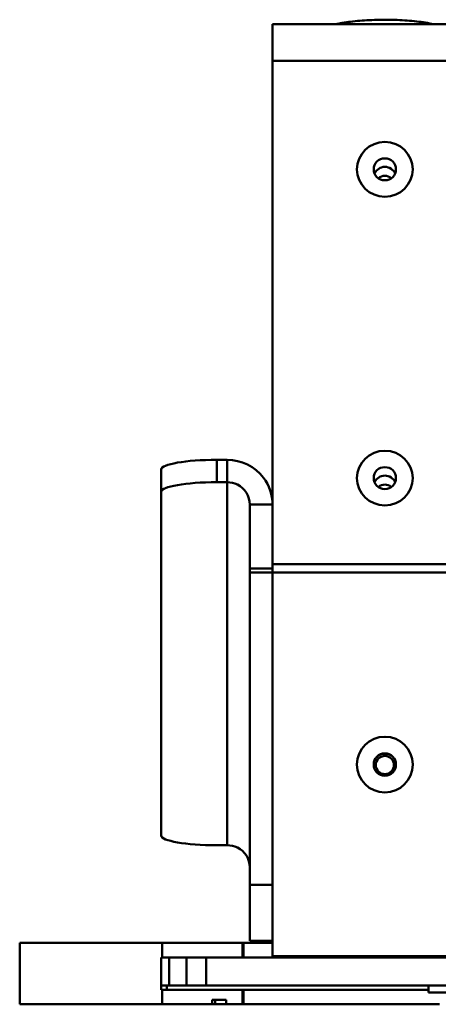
# Model space of a CAD drawing. Header units: inches. Extents: x 7.4 to 53, y 27.5 to 52.4.
# Tile 85 of 128: x 23.2 to 25.1, y 48 to 52.4. Entities that reach past the tile are written whole.
import ezdxf

# ---------------------------------------------------------------- set-up
doc = ezdxf.new("R2010")
doc.units = ezdxf.units.IN
doc.header["$MEASUREMENT"] = 0
doc.layers.add('Visible Edges(ANSI)', color=7, linetype='Continuous', lineweight=50)
doc.layers.add('Visible Tangent Edges(ANSI)', color=7, linetype='Continuous', lineweight=50)

msp = doc.modelspace()

# ---------------------------------------------------------------- linework, layer by layer
at = {"layer": 'Visible Edges(ANSI)'}
for p, q in [((24.3448, 52.2286), (24.3448, 52.3937)), ((24.3448, 52.3937), (51.8448, 52.3937)), ((24.3448, 49.9718), (24.3448, 52.2286)), ((24.0948, 50.4397), (24.141, 50.4397)), ((23.8448, 50.296), (23.8448, 50.3963)), ((24.141, 50.3394), (24.0948, 50.3394)), ((23.8448, 48.7544), (23.8448, 50.296)), ((24.2429, 49.9525), (24.2429, 50.2396)), ((24.2429, 49.9525), (24.2429, 49.9337)), ((24.3448, 49.9342), (24.3448, 49.9718)), ((24.2429, 48.534), (24.2429, 49.9337)), ((24.3448, 48.2137), (24.3448, 49.9342)), ((24.141, 48.711), (24.0948, 48.711)), ((24.2429, 48.534), (24.2429, 48.2827)), ((23.8498, 48.2727), (23.2098, 48.2727)), ((23.2098, 48.2727), (23.2098, 47.9977)), ((24.2098, 48.2727), (23.8498, 48.2727)), ((23.8498, 48.2077), (23.8498, 48.2727)), ((24.2098, 48.2077), (24.2098, 48.2727)), ((24.2098, 48.2727), (24.2148, 48.2727)), ((24.2148, 48.2727), (24.3448, 48.2727)), ((24.2148, 48.2077), (24.2148, 48.2727)), ((24.3448, 48.2827), (24.2429, 48.2827)), ((23.8448, 48.2077), (23.8498, 48.2077)), ((23.8448, 48.0627), (23.8448, 48.2077)), ((23.8498, 48.2077), (24.2098, 48.2077)), ((24.0466, 48.2077), (52.143, 48.2077)), ((51.8448, 48.2137), (24.3448, 48.2137)), ((24.3448, 48.2132), (24.3448, 48.2137)), ((51.8448, 48.2132), (24.3448, 48.2132)), ((24.3448, 48.2132), (24.3448, 48.2121)), ((24.3448, 48.2121), (24.3448, 48.2118)), ((24.3448, 48.2118), (24.4467, 48.2118)), ((24.3448, 48.2118), (24.3448, 48.2077)), ((24.4467, 48.212), (24.4467, 48.2121)), ((24.4467, 48.212), (24.4467, 48.2077)), ((24.4477, 48.2077), (24.4477, 48.2122)), ((24.5486, 48.2132), (25.0717, 48.2132)), ((25.0717, 48.2126), (24.5486, 48.2126)), ((24.5807, 48.2126), (24.5807, 48.2077)), ((25.0723, 48.2132), (25.0717, 48.2126)), ((25.0717, 48.2126), (25.0717, 48.2132)), ((23.8814, 48.0827), (23.8448, 48.0827)), ((23.8498, 48.0627), (23.8448, 48.0627)), ((23.8498, 47.9977), (23.8498, 48.0627)), ((24.2098, 48.0627), (23.8498, 48.0627)), ((23.8698, 48.0627), (23.8698, 48.0827)), ((23.8814, 48.0827), (23.9582, 48.0827)), ((24.0466, 48.0827), (23.9582, 48.0827)), ((52.143, 48.0827), (24.0466, 48.0827)), ((24.2098, 47.9977), (24.2098, 48.0627)), ((24.2148, 48.0627), (24.2098, 48.0627)), ((24.2148, 47.9977), (24.2148, 48.0627)), ((25.0448, 48.0627), (24.2148, 48.0627)), ((25.0448, 48.0507), (25.0448, 48.0827)), ((25.1714, 48.0507), (25.0448, 48.0507)), ((24.0731, 48.0177), (24.1362, 48.0177)), ((24.0731, 47.9977), (24.0731, 48.0177)), ((24.0873, 48.0177), (24.0873, 47.9977)), ((23.2098, 47.9977), (23.8498, 47.9977)), ((23.8498, 47.9977), (24.0731, 47.9977)), ((24.0732, 47.9977), (24.0731, 47.9977)), ((24.1362, 47.9977), (24.2098, 47.9977)), ((24.2148, 47.9977), (24.2098, 47.9977)), ((24.2148, 47.9977), (25.0944, 47.9977))]:
    msp.add_line(p, q, dxfattribs=at)
for centre, major_axis, ratio in [((24.8486, 51.7425), (0.125, 0), 0.981793), ((24.8486, 51.7425), (-0.125, 0), 0.981793), ((24.8486, 51.7425), (-0.05, 0), 0.981793), ((24.8486, 50.3579), (0.125, 0), 0.981793), ((24.8486, 50.3579), (-0.125, 0), 0.981793), ((24.8486, 50.3579), (-0.05, 0), 0.981793), ((24.8486, 49.0729), (0.125, 0), 0.999985), ((24.8486, 49.0729), (-0.125, 0), 0.999985), ((24.8486, 49.0729), (-0.05, 0), 0.999985), ((24.8486, 49.0709), (0.0406, 0), 0.999985)]:
    msp.add_ellipse(centre, major_axis=major_axis, ratio=ratio, dxfattribs=at)
for centre, major_axis, ratio, start_param, end_param in [((24.8486, 51.7045), (-0.05, 0), 0.981793, 3.538914, 5.885864), ((24.8486, 51.6737), (-0.0406, 0), 0.981793, 3.936961, 5.487817), ((24.0948, 50.3963), (-0.25, 0), 0.173648, 4.712389, 6.283185), ((24.8486, 50.3199), (-0.05, 0), 0.981793, 3.538914, 5.885864), ((24.0948, 50.296), (-0.25, 0), 0.173648, 4.712389, 6.283185), ((24.8486, 50.289), (-0.0406, 0), 0.981793, 3.936961, 5.487817), ((24.8486, 49.0718), (0.05, 0), 0.999985, 0.010821, 3.130771), ((24.0948, 48.7544), (-0.25, 0), 0.173648, 0, 1.570796), ((24.5486, 48.2121), (-0.2038, 0), 0.00541, 4.712389, 6.283185), ((24.5486, 48.2121), (-0.1019, 0), 0.00541, 4.712389, 6.283185)]:
    msp.add_ellipse(centre, major_axis=major_axis, ratio=ratio, start_param=start_param, end_param=end_param, dxfattribs=at)
for points, knots in [([(25.0669, 52.3937), (25.045, 52.3987), (25.0192, 52.4029), (24.9637, 52.4091), (24.9342, 52.4112), (24.8739, 52.4135), (24.843, 52.4137), (24.7825, 52.4122), (24.7528, 52.4105), (24.6974, 52.4054), (24.6716, 52.4019), (24.6426, 52.3964), (24.6363, 52.3951), (24.6303, 52.3937)], [0.689719, 0.689719, 0.689719, 0.689719, 1.040271, 1.040271, 1.372311, 1.372311, 1.699329, 1.699329, 2.025984, 2.025984, 2.356221, 2.356221, 2.451874, 2.451874, 2.451874, 2.451874]), ([(24.141, 50.4397), (24.2041, 50.4398), (24.2664, 50.4092), (24.3042, 50.3596), (24.3303, 50.3253), (24.3448, 50.2825), (24.3448, 50.2396)], [0, 0, 0, 0, 0.928307, 0.928307, 0.928307, 1.570796, 1.570796, 1.570796, 1.570796]), ([(24.2429, 50.2396), (24.2429, 50.2764), (24.2204, 50.3123), (24.1869, 50.3288), (24.1727, 50.3358), (24.1569, 50.3394), (24.141, 50.3394)], [0, 0, 0, 0, 1.103949, 1.103949, 1.103949, 1.570796, 1.570796, 1.570796, 1.570796]), ([(24.2429, 48.613), (24.2429, 48.6493), (24.2204, 48.6849), (24.1869, 48.701), (24.1727, 48.7078), (24.1569, 48.7112), (24.141, 48.711)], [0, 0, 0, 0, 1.103949, 1.103949, 1.103949, 1.570796, 1.570796, 1.570796, 1.570796]), ([(24.1362, 48.0177), (24.1362, 48.0143), (24.1362, 48.011), (24.1362, 48.0043), (24.1362, 48.001), (24.1362, 47.9977)], [0, 0, 0, 0, 0.0254, 0.0254, 0.0508, 0.0508, 0.0508, 0.0508])]:
    msp.add_open_spline(points, degree=3, knots=knots, dxfattribs=at)
for points in [[(24.5457, 48.2127), (24.557, 48.2094), (24.5689, 48.2077), (24.5807, 48.2077)], [(24.0873, 47.9977), (24.0873, 47.9977), (24.0828, 47.9977), (24.0732, 47.9977)], [(24.1362, 47.9977), (24.1254, 47.9977), (24.1086, 47.9977), (24.0873, 47.9977)]]:
    msp.add_open_spline(points, degree=3, dxfattribs=at)
at = {"layer": 'Visible Tangent Edges(ANSI)'}
for p, q in [((24.3448, 52.2286), (51.8448, 52.2286)), ((24.0948, 50.4397), (24.0948, 50.3394)), ((24.141, 50.3394), (24.141, 50.4397)), ((24.141, 50.3394), (24.141, 48.711)), ((24.2429, 50.2396), (24.2708, 50.2396)), ((24.2708, 50.2396), (24.3448, 50.2396)), ((24.3448, 49.9525), (24.2429, 49.9525)), ((24.3448, 49.9718), (51.8448, 49.9718)), ((24.3448, 49.9337), (24.2429, 49.9337)), ((24.3448, 49.9342), (51.8448, 49.9342)), ((24.2429, 48.534), (24.3448, 48.534)), ((23.8814, 48.0827), (23.8814, 48.2077)), ((23.9582, 48.2077), (23.9582, 48.0827)), ((24.0466, 48.0827), (24.0466, 48.2077)), ((24.5486, 48.2118), (24.5486, 48.2077)), ((24.0732, 47.9977), (24.0732, 48.0177))]:
    msp.add_line(p, q, dxfattribs=at)
msp.add_ellipse((24.8486, 52.3364), major_axis=(0.3038, 0), ratio=0.189952, start_param=1.447636, end_param=1.693956, dxfattribs=at)
msp.add_open_spline([(24.8486, 49.0229), (24.8486, 49.0252), (24.8486, 49.0277), (24.8486, 49.0304)], degree=3, dxfattribs=at)

doc.saveas('drawing.dxf')
